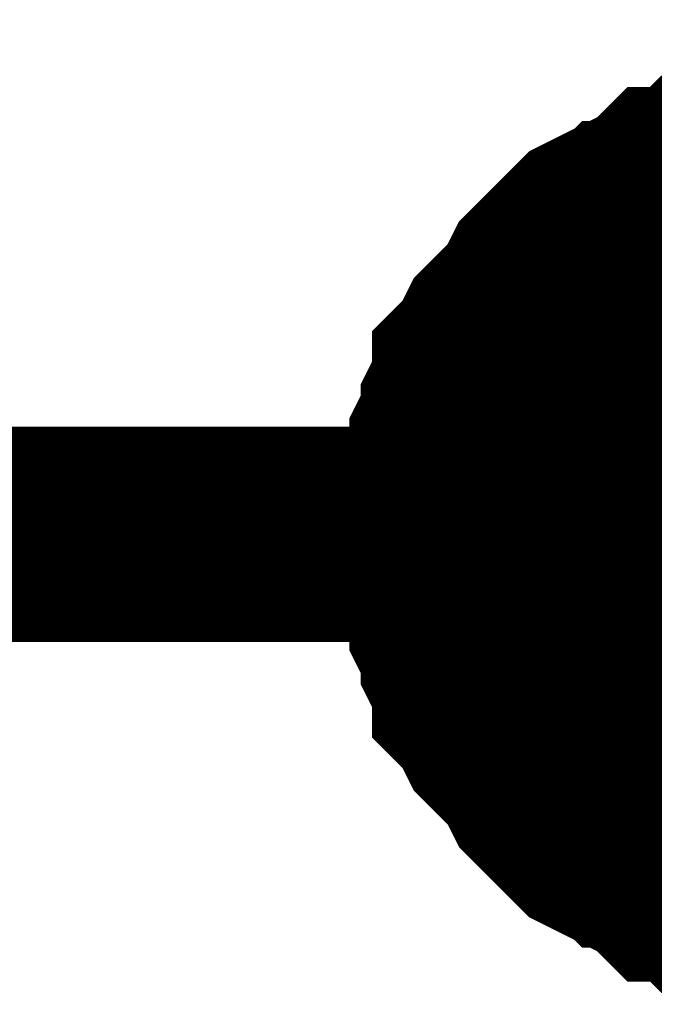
# Model space of a CAD drawing. Header units: inches. Extents: x 0 to 9.5, y -0.01 to 7.51.
# Tile 4 of 59: x 1.9079 to 1.9427, y 0.6241 to 0.678. Entities that reach past the tile are written whole.
import ezdxf

# ---------------------------------------------------------------- set-up
doc = ezdxf.new("R2010")
doc.units = ezdxf.units.IN
doc.header["$MEASUREMENT"] = 0
doc.layers.add('Sheet', color=255, linetype='Continuous')

msp = doc.modelspace()

# ---------------------------------------------------------------- linework, layer by layer
at = {"layer": 'Sheet'}
for points in [[(1.551931, 0.799851, 0.0118, 0.0118, 0), (1.551931, 0.649802, 0.0118, 0.0118, 0), (1.95169, 0.649802, 0.0118, 0.0118, 0), (1.95169, 0.889757, 0.0118, 0.0118, 0)], [(1.931237, 0.649802, 0.0118, 0.0118, 0), (1.931237, 0.651042, 0.0118, 0.0118, 0), (1.931237, 0.651662, 0.0118, 0.0118, 0), (1.931237, 0.652902, 0.0118, 0.0118, 0), (1.931857, 0.654142, 0.0118, 0.0118, 0), (1.931857, 0.654762, 0.0118, 0.0118, 0), (1.932477, 0.656002, 0.0118, 0.0118, 0), (1.932477, 0.656622, 0.0118, 0.0118, 0), (1.933096, 0.657862, 0.0118, 0.0118, 0), (1.933096, 0.658482, 0.0118, 0.0118, 0), (1.933716, 0.659102, 0.0118, 0.0118, 0), (1.934336, 0.660342, 0.0118, 0.0118, 0), (1.934956, 0.660962, 0.0118, 0.0118, 0), (1.935575, 0.661582, 0.0118, 0.0118, 0), (1.936195, 0.662202, 0.0118, 0.0118, 0), (1.936815, 0.663442, 0.0118, 0.0118, 0), (1.937435, 0.664062, 0.0118, 0.0118, 0), (1.938055, 0.664683, 0.0118, 0.0118, 0), (1.938674, 0.665303, 0.0118, 0.0118, 0), (1.939294, 0.665923, 0.0118, 0.0118, 0), (1.940534, 0.666543, 0.0118, 0.0118, 0), (1.941153, 0.666543, 0.0118, 0.0118, 0), (1.941773, 0.667163, 0.0118, 0.0118, 0), (1.943013, 0.667783, 0.0118, 0.0118, 0), (1.943633, 0.668403, 0.0118, 0.0118, 0), (1.944872, 0.668403, 0.0118, 0.0118, 0), (1.945492, 0.669023, 0.0118, 0.0118, 0), (1.946731, 0.669023, 0.0118, 0.0118, 0), (1.947351, 0.669023, 0.0118, 0.0118, 0), (1.948591, 0.669643, 0.0118, 0.0118, 0)], [(1.931237, 0.649802, 0.0118, 0.0118, 0), (1.931237, 0.651042, 0.0118, 0.0118, 0), (1.931237, 0.651662, 0.0118, 0.0118, 0), (1.931237, 0.652902, 0.0118, 0.0118, 0), (1.931857, 0.654142, 0.0118, 0.0118, 0), (1.931857, 0.654762, 0.0118, 0.0118, 0), (1.932477, 0.656002, 0.0118, 0.0118, 0), (1.932477, 0.656622, 0.0118, 0.0118, 0), (1.933096, 0.657862, 0.0118, 0.0118, 0), (1.933096, 0.658482, 0.0118, 0.0118, 0), (1.933716, 0.659102, 0.0118, 0.0118, 0), (1.934336, 0.660342, 0.0118, 0.0118, 0), (1.934956, 0.660962, 0.0118, 0.0118, 0), (1.935575, 0.661582, 0.0118, 0.0118, 0), (1.936195, 0.662202, 0.0118, 0.0118, 0), (1.936815, 0.663442, 0.0118, 0.0118, 0), (1.937435, 0.664062, 0.0118, 0.0118, 0), (1.938055, 0.664683, 0.0118, 0.0118, 0), (1.938674, 0.665303, 0.0118, 0.0118, 0), (1.939294, 0.665923, 0.0118, 0.0118, 0), (1.940534, 0.666543, 0.0118, 0.0118, 0), (1.941153, 0.666543, 0.0118, 0.0118, 0), (1.941773, 0.667163, 0.0118, 0.0118, 0), (1.943013, 0.667783, 0.0118, 0.0118, 0), (1.943633, 0.668403, 0.0118, 0.0118, 0), (1.944872, 0.668403, 0.0118, 0.0118, 0), (1.945492, 0.669023, 0.0118, 0.0118, 0), (1.946731, 0.669023, 0.0118, 0.0118, 0), (1.947351, 0.669023, 0.0118, 0.0118, 0), (1.948591, 0.669643, 0.0118, 0.0118, 0)], [(1.931237, 0.649802, 0.0118, 0.0118, 0), (1.931237, 0.651042, 0.0118, 0.0118, 0), (1.931237, 0.651662, 0.0118, 0.0118, 0), (1.931237, 0.652902, 0.0118, 0.0118, 0), (1.931857, 0.654142, 0.0118, 0.0118, 0), (1.931857, 0.654762, 0.0118, 0.0118, 0), (1.932477, 0.656002, 0.0118, 0.0118, 0), (1.932477, 0.656622, 0.0118, 0.0118, 0), (1.933096, 0.657862, 0.0118, 0.0118, 0), (1.933096, 0.658482, 0.0118, 0.0118, 0), (1.933716, 0.659102, 0.0118, 0.0118, 0), (1.934336, 0.660342, 0.0118, 0.0118, 0), (1.934956, 0.660962, 0.0118, 0.0118, 0), (1.935575, 0.661582, 0.0118, 0.0118, 0), (1.936195, 0.662202, 0.0118, 0.0118, 0), (1.936815, 0.663442, 0.0118, 0.0118, 0), (1.937435, 0.664062, 0.0118, 0.0118, 0), (1.938055, 0.664683, 0.0118, 0.0118, 0), (1.938674, 0.665303, 0.0118, 0.0118, 0), (1.939294, 0.665923, 0.0118, 0.0118, 0), (1.940534, 0.666543, 0.0118, 0.0118, 0), (1.941153, 0.666543, 0.0118, 0.0118, 0), (1.941773, 0.667163, 0.0118, 0.0118, 0), (1.943013, 0.667783, 0.0118, 0.0118, 0), (1.943633, 0.668403, 0.0118, 0.0118, 0), (1.944872, 0.668403, 0.0118, 0.0118, 0), (1.945492, 0.669023, 0.0118, 0.0118, 0), (1.946731, 0.669023, 0.0118, 0.0118, 0), (1.947351, 0.669023, 0.0118, 0.0118, 0), (1.948591, 0.669643, 0.0118, 0.0118, 0)], [(1.931237, 0.649802, 0.0118, 0.0118, 0), (1.931237, 0.651042, 0.0118, 0.0118, 0), (1.931237, 0.651662, 0.0118, 0.0118, 0), (1.931237, 0.652902, 0.0118, 0.0118, 0), (1.931857, 0.654142, 0.0118, 0.0118, 0), (1.931857, 0.654762, 0.0118, 0.0118, 0), (1.932477, 0.656002, 0.0118, 0.0118, 0), (1.932477, 0.656622, 0.0118, 0.0118, 0), (1.933096, 0.657862, 0.0118, 0.0118, 0), (1.933096, 0.658482, 0.0118, 0.0118, 0), (1.933716, 0.659102, 0.0118, 0.0118, 0), (1.934336, 0.660342, 0.0118, 0.0118, 0), (1.934956, 0.660962, 0.0118, 0.0118, 0), (1.935575, 0.661582, 0.0118, 0.0118, 0), (1.936195, 0.662202, 0.0118, 0.0118, 0), (1.936815, 0.663442, 0.0118, 0.0118, 0), (1.937435, 0.664062, 0.0118, 0.0118, 0), (1.938055, 0.664683, 0.0118, 0.0118, 0), (1.938674, 0.665303, 0.0118, 0.0118, 0), (1.939294, 0.665923, 0.0118, 0.0118, 0), (1.940534, 0.666543, 0.0118, 0.0118, 0), (1.941153, 0.666543, 0.0118, 0.0118, 0), (1.941773, 0.667163, 0.0118, 0.0118, 0), (1.943013, 0.667783, 0.0118, 0.0118, 0), (1.943633, 0.668403, 0.0118, 0.0118, 0), (1.944872, 0.668403, 0.0118, 0.0118, 0), (1.945492, 0.669023, 0.0118, 0.0118, 0), (1.946731, 0.669023, 0.0118, 0.0118, 0), (1.947351, 0.669023, 0.0118, 0.0118, 0), (1.948591, 0.669643, 0.0118, 0.0118, 0)], [(1.931237, 0.649802, 0.0039, 0.0039, 0), (1.931237, 0.651042, 0.0039, 0.0039, 0), (1.931237, 0.651662, 0.0039, 0.0039, 0), (1.931237, 0.652902, 0.0039, 0.0039, 0), (1.931857, 0.654142, 0.0039, 0.0039, 0), (1.931857, 0.654762, 0.0039, 0.0039, 0), (1.932477, 0.656002, 0.0039, 0.0039, 0), (1.932477, 0.656622, 0.0039, 0.0039, 0), (1.933096, 0.657862, 0.0039, 0.0039, 0), (1.933096, 0.658482, 0.0039, 0.0039, 0), (1.933716, 0.659102, 0.0039, 0.0039, 0), (1.934336, 0.660342, 0.0039, 0.0039, 0), (1.934956, 0.660962, 0.0039, 0.0039, 0), (1.935575, 0.661582, 0.0039, 0.0039, 0), (1.936195, 0.662202, 0.0039, 0.0039, 0), (1.936815, 0.663442, 0.0039, 0.0039, 0), (1.937435, 0.664062, 0.0039, 0.0039, 0), (1.938055, 0.664683, 0.0039, 0.0039, 0), (1.938674, 0.665303, 0.0039, 0.0039, 0), (1.939294, 0.665923, 0.0039, 0.0039, 0), (1.940534, 0.666543, 0.0039, 0.0039, 0), (1.941153, 0.666543, 0.0039, 0.0039, 0), (1.941773, 0.667163, 0.0039, 0.0039, 0), (1.943013, 0.667783, 0.0039, 0.0039, 0), (1.943633, 0.668403, 0.0039, 0.0039, 0), (1.944872, 0.668403, 0.0039, 0.0039, 0)], [(1.931237, 0.649802, 0.0039, 0.0039, 0), (1.931237, 0.651042, 0.0039, 0.0039, 0), (1.931237, 0.651662, 0.0039, 0.0039, 0), (1.931237, 0.652902, 0.0039, 0.0039, 0), (1.931857, 0.654142, 0.0039, 0.0039, 0), (1.931857, 0.654762, 0.0039, 0.0039, 0), (1.932477, 0.656002, 0.0039, 0.0039, 0), (1.932477, 0.656622, 0.0039, 0.0039, 0), (1.933096, 0.657862, 0.0039, 0.0039, 0), (1.933096, 0.658482, 0.0039, 0.0039, 0), (1.933716, 0.659102, 0.0039, 0.0039, 0), (1.934336, 0.660342, 0.0039, 0.0039, 0), (1.934956, 0.660962, 0.0039, 0.0039, 0), (1.935575, 0.661582, 0.0039, 0.0039, 0), (1.936195, 0.662202, 0.0039, 0.0039, 0), (1.936815, 0.663442, 0.0039, 0.0039, 0), (1.937435, 0.664062, 0.0039, 0.0039, 0), (1.938055, 0.664683, 0.0039, 0.0039, 0), (1.938674, 0.665303, 0.0039, 0.0039, 0), (1.939294, 0.665923, 0.0039, 0.0039, 0), (1.940534, 0.666543, 0.0039, 0.0039, 0), (1.941153, 0.666543, 0.0039, 0.0039, 0), (1.941773, 0.667163, 0.0039, 0.0039, 0), (1.943013, 0.667783, 0.0039, 0.0039, 0), (1.943633, 0.668403, 0.0039, 0.0039, 0), (1.944872, 0.668403, 0.0039, 0.0039, 0)], [(1.931237, 0.649802, 0.0039, 0.0039, 0), (1.931237, 0.651042, 0.0039, 0.0039, 0), (1.931237, 0.651662, 0.0039, 0.0039, 0), (1.931237, 0.652902, 0.0039, 0.0039, 0), (1.931857, 0.654142, 0.0039, 0.0039, 0), (1.931857, 0.654762, 0.0039, 0.0039, 0), (1.932477, 0.656002, 0.0039, 0.0039, 0), (1.932477, 0.656622, 0.0039, 0.0039, 0), (1.933096, 0.657862, 0.0039, 0.0039, 0), (1.933096, 0.658482, 0.0039, 0.0039, 0), (1.933716, 0.659102, 0.0039, 0.0039, 0), (1.934336, 0.660342, 0.0039, 0.0039, 0), (1.934956, 0.660962, 0.0039, 0.0039, 0), (1.935575, 0.661582, 0.0039, 0.0039, 0), (1.936195, 0.662202, 0.0039, 0.0039, 0), (1.936815, 0.663442, 0.0039, 0.0039, 0), (1.937435, 0.664062, 0.0039, 0.0039, 0), (1.938055, 0.664683, 0.0039, 0.0039, 0), (1.938674, 0.665303, 0.0039, 0.0039, 0), (1.939294, 0.665923, 0.0039, 0.0039, 0), (1.940534, 0.666543, 0.0039, 0.0039, 0), (1.941153, 0.666543, 0.0039, 0.0039, 0), (1.941773, 0.667163, 0.0039, 0.0039, 0), (1.943013, 0.667783, 0.0039, 0.0039, 0), (1.943633, 0.668403, 0.0039, 0.0039, 0), (1.944872, 0.668403, 0.0039, 0.0039, 0)], [(1.931237, 0.649802, 0.0039, 0.0039, 0), (1.931237, 0.651042, 0.0039, 0.0039, 0), (1.931237, 0.651662, 0.0039, 0.0039, 0), (1.931237, 0.652902, 0.0039, 0.0039, 0), (1.931857, 0.654142, 0.0039, 0.0039, 0), (1.931857, 0.654762, 0.0039, 0.0039, 0), (1.932477, 0.656002, 0.0039, 0.0039, 0), (1.932477, 0.656622, 0.0039, 0.0039, 0), (1.933096, 0.657862, 0.0039, 0.0039, 0), (1.933096, 0.658482, 0.0039, 0.0039, 0), (1.933716, 0.659102, 0.0039, 0.0039, 0), (1.934336, 0.660342, 0.0039, 0.0039, 0), (1.934956, 0.660962, 0.0039, 0.0039, 0), (1.935575, 0.661582, 0.0039, 0.0039, 0), (1.936195, 0.662202, 0.0039, 0.0039, 0), (1.936815, 0.663442, 0.0039, 0.0039, 0), (1.937435, 0.664062, 0.0039, 0.0039, 0), (1.938055, 0.664683, 0.0039, 0.0039, 0), (1.938674, 0.665303, 0.0039, 0.0039, 0), (1.939294, 0.665923, 0.0039, 0.0039, 0), (1.940534, 0.666543, 0.0039, 0.0039, 0), (1.941153, 0.666543, 0.0039, 0.0039, 0), (1.941773, 0.667163, 0.0039, 0.0039, 0), (1.943013, 0.667783, 0.0039, 0.0039, 0), (1.943633, 0.668403, 0.0039, 0.0039, 0), (1.944872, 0.668403, 0.0039, 0.0039, 0)], [(1.948591, 0.62996, 0.0118, 0.0118, 0), (1.947351, 0.63058, 0.0118, 0.0118, 0), (1.946731, 0.63058, 0.0118, 0.0118, 0), (1.945492, 0.63058, 0.0118, 0.0118, 0), (1.944872, 0.6312, 0.0118, 0.0118, 0), (1.943633, 0.6312, 0.0118, 0.0118, 0), (1.943013, 0.63182, 0.0118, 0.0118, 0), (1.941773, 0.63244, 0.0118, 0.0118, 0), (1.941153, 0.633061, 0.0118, 0.0118, 0), (1.940534, 0.633061, 0.0118, 0.0118, 0), (1.939294, 0.633681, 0.0118, 0.0118, 0), (1.938674, 0.634301, 0.0118, 0.0118, 0), (1.938055, 0.634921, 0.0118, 0.0118, 0), (1.937435, 0.635541, 0.0118, 0.0118, 0), (1.936815, 0.636161, 0.0118, 0.0118, 0), (1.936195, 0.637401, 0.0118, 0.0118, 0), (1.935575, 0.638021, 0.0118, 0.0118, 0), (1.934956, 0.638641, 0.0118, 0.0118, 0), (1.934336, 0.639261, 0.0118, 0.0118, 0), (1.933716, 0.640501, 0.0118, 0.0118, 0), (1.933096, 0.641121, 0.0118, 0.0118, 0), (1.933096, 0.641741, 0.0118, 0.0118, 0), (1.932477, 0.642981, 0.0118, 0.0118, 0), (1.932477, 0.643601, 0.0118, 0.0118, 0), (1.931857, 0.644841, 0.0118, 0.0118, 0), (1.931857, 0.645461, 0.0118, 0.0118, 0), (1.931237, 0.646701, 0.0118, 0.0118, 0), (1.931237, 0.647941, 0.0118, 0.0118, 0), (1.931237, 0.648562, 0.0118, 0.0118, 0), (1.931237, 0.649802, 0.0118, 0.0118, 0)], [(1.931237, 0.649802, 0.0118, 0.0118, 0), (1.931237, 0.649802, 0.0118, 0.0118, 0)], [(1.948591, 0.62996, 0.0118, 0.0118, 0), (1.947351, 0.63058, 0.0118, 0.0118, 0), (1.946731, 0.63058, 0.0118, 0.0118, 0), (1.945492, 0.63058, 0.0118, 0.0118, 0), (1.944872, 0.6312, 0.0118, 0.0118, 0), (1.943633, 0.6312, 0.0118, 0.0118, 0), (1.943013, 0.63182, 0.0118, 0.0118, 0), (1.941773, 0.63244, 0.0118, 0.0118, 0), (1.941153, 0.633061, 0.0118, 0.0118, 0), (1.940534, 0.633061, 0.0118, 0.0118, 0), (1.939294, 0.633681, 0.0118, 0.0118, 0), (1.938674, 0.634301, 0.0118, 0.0118, 0), (1.938055, 0.634921, 0.0118, 0.0118, 0), (1.937435, 0.635541, 0.0118, 0.0118, 0), (1.936815, 0.636161, 0.0118, 0.0118, 0), (1.936195, 0.637401, 0.0118, 0.0118, 0), (1.935575, 0.638021, 0.0118, 0.0118, 0), (1.934956, 0.638641, 0.0118, 0.0118, 0), (1.934336, 0.639261, 0.0118, 0.0118, 0), (1.933716, 0.640501, 0.0118, 0.0118, 0), (1.933096, 0.641121, 0.0118, 0.0118, 0), (1.933096, 0.641741, 0.0118, 0.0118, 0), (1.932477, 0.642981, 0.0118, 0.0118, 0), (1.932477, 0.643601, 0.0118, 0.0118, 0), (1.931857, 0.644841, 0.0118, 0.0118, 0), (1.931857, 0.645461, 0.0118, 0.0118, 0), (1.931237, 0.646701, 0.0118, 0.0118, 0), (1.931237, 0.647941, 0.0118, 0.0118, 0), (1.931237, 0.648562, 0.0118, 0.0118, 0), (1.931237, 0.649802, 0.0118, 0.0118, 0)], [(1.931237, 0.649802, 0.0118, 0.0118, 0), (1.931237, 0.649802, 0.0118, 0.0118, 0)], [(1.948591, 0.62996, 0.0118, 0.0118, 0), (1.947351, 0.63058, 0.0118, 0.0118, 0), (1.946731, 0.63058, 0.0118, 0.0118, 0), (1.945492, 0.63058, 0.0118, 0.0118, 0), (1.944872, 0.6312, 0.0118, 0.0118, 0), (1.943633, 0.6312, 0.0118, 0.0118, 0), (1.943013, 0.63182, 0.0118, 0.0118, 0), (1.941773, 0.63244, 0.0118, 0.0118, 0), (1.941153, 0.633061, 0.0118, 0.0118, 0), (1.940534, 0.633061, 0.0118, 0.0118, 0), (1.939294, 0.633681, 0.0118, 0.0118, 0), (1.938674, 0.634301, 0.0118, 0.0118, 0), (1.938055, 0.634921, 0.0118, 0.0118, 0), (1.937435, 0.635541, 0.0118, 0.0118, 0), (1.936815, 0.636161, 0.0118, 0.0118, 0), (1.936195, 0.637401, 0.0118, 0.0118, 0), (1.935575, 0.638021, 0.0118, 0.0118, 0), (1.934956, 0.638641, 0.0118, 0.0118, 0), (1.934336, 0.639261, 0.0118, 0.0118, 0), (1.933716, 0.640501, 0.0118, 0.0118, 0), (1.933096, 0.641121, 0.0118, 0.0118, 0), (1.933096, 0.641741, 0.0118, 0.0118, 0), (1.932477, 0.642981, 0.0118, 0.0118, 0), (1.932477, 0.643601, 0.0118, 0.0118, 0), (1.931857, 0.644841, 0.0118, 0.0118, 0), (1.931857, 0.645461, 0.0118, 0.0118, 0), (1.931237, 0.646701, 0.0118, 0.0118, 0), (1.931237, 0.647941, 0.0118, 0.0118, 0), (1.931237, 0.648562, 0.0118, 0.0118, 0), (1.931237, 0.649802, 0.0118, 0.0118, 0)], [(1.931237, 0.649802, 0.0118, 0.0118, 0), (1.931237, 0.649802, 0.0118, 0.0118, 0)], [(1.948591, 0.62996, 0.0118, 0.0118, 0), (1.947351, 0.63058, 0.0118, 0.0118, 0), (1.946731, 0.63058, 0.0118, 0.0118, 0), (1.945492, 0.63058, 0.0118, 0.0118, 0), (1.944872, 0.6312, 0.0118, 0.0118, 0), (1.943633, 0.6312, 0.0118, 0.0118, 0), (1.943013, 0.63182, 0.0118, 0.0118, 0), (1.941773, 0.63244, 0.0118, 0.0118, 0), (1.941153, 0.633061, 0.0118, 0.0118, 0), (1.940534, 0.633061, 0.0118, 0.0118, 0), (1.939294, 0.633681, 0.0118, 0.0118, 0), (1.938674, 0.634301, 0.0118, 0.0118, 0), (1.938055, 0.634921, 0.0118, 0.0118, 0), (1.937435, 0.635541, 0.0118, 0.0118, 0), (1.936815, 0.636161, 0.0118, 0.0118, 0), (1.936195, 0.637401, 0.0118, 0.0118, 0), (1.935575, 0.638021, 0.0118, 0.0118, 0), (1.934956, 0.638641, 0.0118, 0.0118, 0), (1.934336, 0.639261, 0.0118, 0.0118, 0), (1.933716, 0.640501, 0.0118, 0.0118, 0), (1.933096, 0.641121, 0.0118, 0.0118, 0), (1.933096, 0.641741, 0.0118, 0.0118, 0), (1.932477, 0.642981, 0.0118, 0.0118, 0), (1.932477, 0.643601, 0.0118, 0.0118, 0), (1.931857, 0.644841, 0.0118, 0.0118, 0), (1.931857, 0.645461, 0.0118, 0.0118, 0), (1.931237, 0.646701, 0.0118, 0.0118, 0), (1.931237, 0.647941, 0.0118, 0.0118, 0), (1.931237, 0.648562, 0.0118, 0.0118, 0), (1.931237, 0.649802, 0.0118, 0.0118, 0)], [(1.931237, 0.649802, 0.0118, 0.0118, 0), (1.931237, 0.649802, 0.0118, 0.0118, 0)], [(1.944872, 0.6312, 0.0039, 0.0039, 0), (1.943633, 0.6312, 0.0039, 0.0039, 0), (1.943013, 0.63182, 0.0039, 0.0039, 0), (1.941773, 0.63244, 0.0039, 0.0039, 0), (1.941153, 0.633061, 0.0039, 0.0039, 0), (1.940534, 0.633061, 0.0039, 0.0039, 0), (1.939294, 0.633681, 0.0039, 0.0039, 0), (1.938674, 0.634301, 0.0039, 0.0039, 0), (1.938055, 0.634921, 0.0039, 0.0039, 0), (1.937435, 0.635541, 0.0039, 0.0039, 0), (1.936815, 0.636161, 0.0039, 0.0039, 0), (1.936195, 0.637401, 0.0039, 0.0039, 0), (1.935575, 0.638021, 0.0039, 0.0039, 0), (1.934956, 0.638641, 0.0039, 0.0039, 0), (1.934336, 0.639261, 0.0039, 0.0039, 0), (1.933716, 0.640501, 0.0039, 0.0039, 0), (1.933096, 0.641121, 0.0039, 0.0039, 0), (1.933096, 0.641741, 0.0039, 0.0039, 0), (1.932477, 0.642981, 0.0039, 0.0039, 0), (1.932477, 0.643601, 0.0039, 0.0039, 0), (1.931857, 0.644841, 0.0039, 0.0039, 0), (1.931857, 0.645461, 0.0039, 0.0039, 0), (1.931237, 0.646701, 0.0039, 0.0039, 0), (1.931237, 0.647941, 0.0039, 0.0039, 0), (1.931237, 0.648562, 0.0039, 0.0039, 0), (1.931237, 0.649802, 0.0039, 0.0039, 0)], [(1.931237, 0.649802, 0.0039, 0.0039, 0), (1.931237, 0.649802, 0.0039, 0.0039, 0)], [(1.944872, 0.6312, 0.0039, 0.0039, 0), (1.943633, 0.6312, 0.0039, 0.0039, 0), (1.943013, 0.63182, 0.0039, 0.0039, 0), (1.941773, 0.63244, 0.0039, 0.0039, 0), (1.941153, 0.633061, 0.0039, 0.0039, 0), (1.940534, 0.633061, 0.0039, 0.0039, 0), (1.939294, 0.633681, 0.0039, 0.0039, 0), (1.938674, 0.634301, 0.0039, 0.0039, 0), (1.938055, 0.634921, 0.0039, 0.0039, 0), (1.937435, 0.635541, 0.0039, 0.0039, 0), (1.936815, 0.636161, 0.0039, 0.0039, 0), (1.936195, 0.637401, 0.0039, 0.0039, 0), (1.935575, 0.638021, 0.0039, 0.0039, 0), (1.934956, 0.638641, 0.0039, 0.0039, 0), (1.934336, 0.639261, 0.0039, 0.0039, 0), (1.933716, 0.640501, 0.0039, 0.0039, 0), (1.933096, 0.641121, 0.0039, 0.0039, 0), (1.933096, 0.641741, 0.0039, 0.0039, 0), (1.932477, 0.642981, 0.0039, 0.0039, 0), (1.932477, 0.643601, 0.0039, 0.0039, 0), (1.931857, 0.644841, 0.0039, 0.0039, 0), (1.931857, 0.645461, 0.0039, 0.0039, 0), (1.931237, 0.646701, 0.0039, 0.0039, 0), (1.931237, 0.647941, 0.0039, 0.0039, 0), (1.931237, 0.648562, 0.0039, 0.0039, 0), (1.931237, 0.649802, 0.0039, 0.0039, 0)], [(1.931237, 0.649802, 0.0039, 0.0039, 0), (1.931237, 0.649802, 0.0039, 0.0039, 0)], [(1.944872, 0.6312, 0.0039, 0.0039, 0), (1.943633, 0.6312, 0.0039, 0.0039, 0), (1.943013, 0.63182, 0.0039, 0.0039, 0), (1.941773, 0.63244, 0.0039, 0.0039, 0), (1.941153, 0.633061, 0.0039, 0.0039, 0), (1.940534, 0.633061, 0.0039, 0.0039, 0), (1.939294, 0.633681, 0.0039, 0.0039, 0), (1.938674, 0.634301, 0.0039, 0.0039, 0), (1.938055, 0.634921, 0.0039, 0.0039, 0), (1.937435, 0.635541, 0.0039, 0.0039, 0), (1.936815, 0.636161, 0.0039, 0.0039, 0), (1.936195, 0.637401, 0.0039, 0.0039, 0), (1.935575, 0.638021, 0.0039, 0.0039, 0), (1.934956, 0.638641, 0.0039, 0.0039, 0), (1.934336, 0.639261, 0.0039, 0.0039, 0), (1.933716, 0.640501, 0.0039, 0.0039, 0), (1.933096, 0.641121, 0.0039, 0.0039, 0), (1.933096, 0.641741, 0.0039, 0.0039, 0), (1.932477, 0.642981, 0.0039, 0.0039, 0), (1.932477, 0.643601, 0.0039, 0.0039, 0), (1.931857, 0.644841, 0.0039, 0.0039, 0), (1.931857, 0.645461, 0.0039, 0.0039, 0), (1.931237, 0.646701, 0.0039, 0.0039, 0), (1.931237, 0.647941, 0.0039, 0.0039, 0), (1.931237, 0.648562, 0.0039, 0.0039, 0), (1.931237, 0.649802, 0.0039, 0.0039, 0)], [(1.931237, 0.649802, 0.0039, 0.0039, 0), (1.931237, 0.649802, 0.0039, 0.0039, 0)], [(1.944872, 0.6312, 0.0039, 0.0039, 0), (1.943633, 0.6312, 0.0039, 0.0039, 0), (1.943013, 0.63182, 0.0039, 0.0039, 0), (1.941773, 0.63244, 0.0039, 0.0039, 0), (1.941153, 0.633061, 0.0039, 0.0039, 0), (1.940534, 0.633061, 0.0039, 0.0039, 0), (1.939294, 0.633681, 0.0039, 0.0039, 0), (1.938674, 0.634301, 0.0039, 0.0039, 0), (1.938055, 0.634921, 0.0039, 0.0039, 0), (1.937435, 0.635541, 0.0039, 0.0039, 0), (1.936815, 0.636161, 0.0039, 0.0039, 0), (1.936195, 0.637401, 0.0039, 0.0039, 0), (1.935575, 0.638021, 0.0039, 0.0039, 0), (1.934956, 0.638641, 0.0039, 0.0039, 0), (1.934336, 0.639261, 0.0039, 0.0039, 0), (1.933716, 0.640501, 0.0039, 0.0039, 0), (1.933096, 0.641121, 0.0039, 0.0039, 0), (1.933096, 0.641741, 0.0039, 0.0039, 0), (1.932477, 0.642981, 0.0039, 0.0039, 0), (1.932477, 0.643601, 0.0039, 0.0039, 0), (1.931857, 0.644841, 0.0039, 0.0039, 0), (1.931857, 0.645461, 0.0039, 0.0039, 0), (1.931237, 0.646701, 0.0039, 0.0039, 0), (1.931237, 0.647941, 0.0039, 0.0039, 0), (1.931237, 0.648562, 0.0039, 0.0039, 0), (1.931237, 0.649802, 0.0039, 0.0039, 0)], [(1.931237, 0.649802, 0.0039, 0.0039, 0), (1.931237, 0.649802, 0.0039, 0.0039, 0)]]:
    msp.add_lwpolyline(points, format="xyseb", dxfattribs=at)
msp.add_lwpolyline([(1.94, 0.65, 0.02, 0.02, 1), (1.96, 0.65, 0.02, 0.02, 1)], format="xyseb", close=True, dxfattribs=at)

doc.saveas('drawing.dxf')
